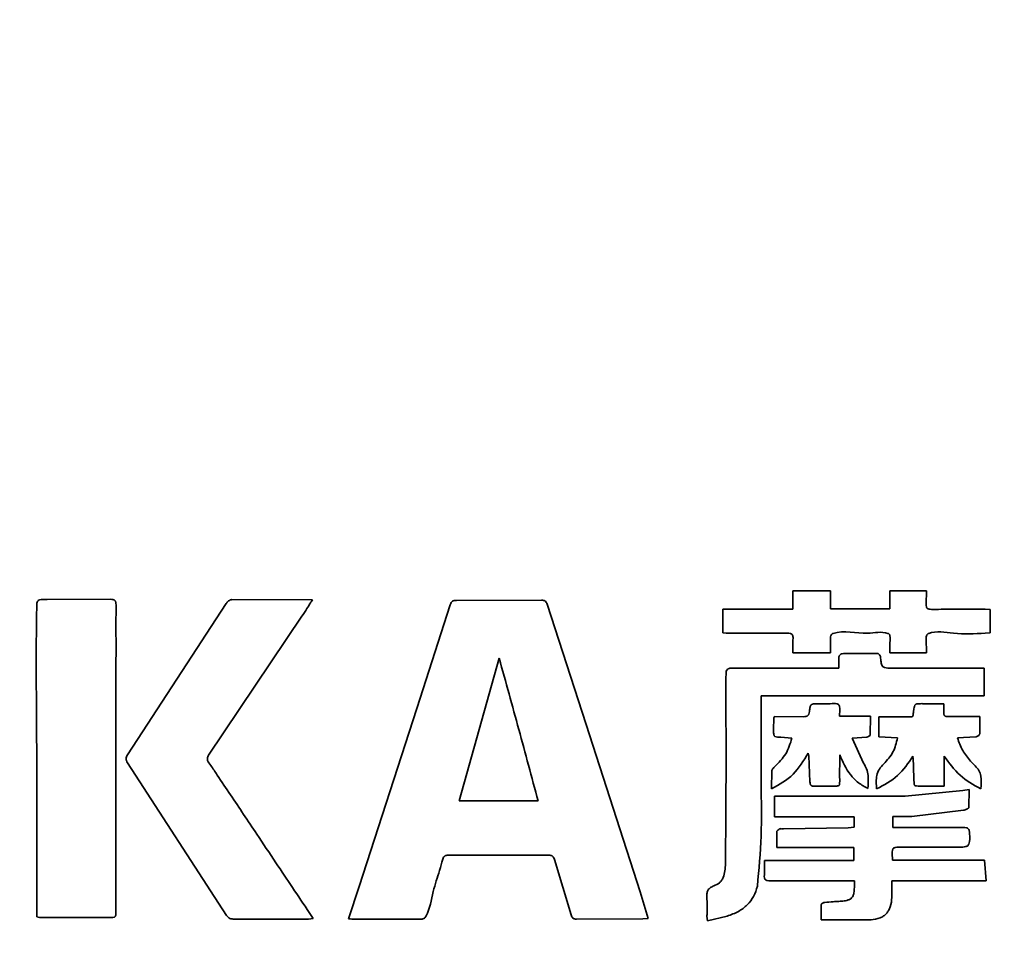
# Model space of a CAD drawing. Header units: millimetres. Extents: x 609 to 1177, y -109 to 470.
# Tile 51 of 60: x 872.22 to 878.13, y 305.2 to 310.7. Entities that reach past the tile are written whole.
import ezdxf

# ---------------------------------------------------------------- set-up
doc = ezdxf.new("R2010")
doc.units = ezdxf.units.MM

msp = doc.modelspace()

# ---------------------------------------------------------------- linework, layer by layer
at = {"linetype": 'Continuous', "lineweight": 35}
for p, q in [((876.86232, 307.27304), (876.86231, 307.16202)), ((877.08774, 307.27302), (876.86232, 307.27304)), ((877.08773, 307.16427), (877.08774, 307.27302)), ((877.44515, 307.27248), (877.44514, 307.16424)), ((877.66387, 307.27246), (877.44515, 307.27248)), ((877.66335, 307.19148), (877.66387, 307.27246)), ((872.76551, 307.22126), (872.38618, 307.22062)), ((873.46004, 307.19672), (872.8685, 306.28862)), ((873.97864, 307.21757), (873.49452, 307.21929)), ((874.806, 307.18885), (874.60424, 306.56541)), ((875.35339, 307.2161), (874.84251, 307.21497)), ((875.62091, 306.46909), (875.38736, 307.19117)), ((873.35503, 306.28488), (873.91426, 307.11915)), ((876.44113, 307.16206), (876.44111, 307.01912)), ((876.86231, 307.16202), (876.44113, 307.16206)), ((877.44514, 307.16424), (877.08773, 307.16427)), ((878.04748, 307.15956), (878.01585, 307.16118)), ((878.04747, 307.01981), (878.04748, 307.15956)), ((876.44111, 307.01912), (876.46235, 307.01809)), ((878.01594, 307.01796), (878.04747, 307.01981)), ((877.08891, 306.90016), (877.08856, 306.9871)), ((877.66366, 306.9003), (877.66319, 306.98418)), ((876.86242, 306.90018), (877.08891, 306.90016)), ((877.37048, 306.89627), (877.1656, 306.89562)), ((877.4453, 306.90032), (877.66366, 306.9003)), ((874.85996, 306.01103), (875.09909, 306.86741)), ((877.09036, 306.8083), (876.49997, 306.8087)), ((877.13839, 306.80829), (877.09036, 306.8083)), ((877.97335, 306.80841), (877.46246, 306.80828)), ((878.01096, 306.80841), (877.97335, 306.80841)), ((878.01095, 306.64217), (878.01096, 306.80841)), ((876.67234, 306.42703), (876.67238, 306.6423)), ((876.67238, 306.6423), (878.01095, 306.64217)), ((877.76859, 306.59476), (877.66163, 306.59463)), ((877.76834, 306.54195), (877.76859, 306.59476)), ((874.60424, 306.56541), (874.25831, 305.49817)), ((877.14319, 306.51939), (877.14341, 306.5596)), ((877.32745, 306.51937), (877.14319, 306.51939)), ((877.32655, 306.40729), (877.32745, 306.51937)), ((875.94598, 305.46562), (875.62091, 306.46909)), ((876.74722, 306.50762), (876.74621, 306.4404)), ((876.92587, 306.51671), (876.75161, 306.51742)), ((877.37893, 306.51633), (877.37891, 306.39625)), ((877.57905, 306.51631), (877.37893, 306.51633)), ((877.94886, 306.51686), (877.7929, 306.51724)), ((877.98485, 306.51685), (877.94886, 306.51686)), ((877.98373, 306.41378), (877.98485, 306.51685)), ((876.79098, 306.39362), (876.85692, 306.38752)), ((877.2187, 306.38828), (877.30718, 306.39476)), ((877.2869, 306.23754), (877.2187, 306.38828)), ((877.37891, 306.39625), (877.48992, 306.3891)), ((877.85056, 306.3889), (877.96071, 306.39488)), ((876.95395, 306.29791), (876.95898, 306.28092)), ((877.14322, 306.2199), (877.14324, 306.28673)), ((872.86804, 306.24009), (873.46319, 305.32336)), ((876.95898, 306.28092), (876.9651, 306.12582)), ((877.77065, 306.09948), (877.77067, 306.27953)), ((877.95664, 306.22073), (877.92905, 306.2493)), ((876.73558, 306.19094), (876.73472, 306.08346)), ((877.88287, 306.07448), (877.53718, 306.04015)), ((877.91983, 306.07969), (877.88287, 306.07448)), ((877.91833, 305.97257), (877.91983, 306.07969)), ((875.33272, 306.01099), (874.85996, 306.01103)), ((876.75238, 306.03976), (876.75237, 305.91604)), ((876.46049, 305.9435), (876.45753, 305.63459)), ((877.57569, 305.91703), (877.8871, 305.95489)), ((876.75237, 305.91604), (877.2295, 305.916)), ((877.2295, 305.916), (877.2295, 305.85275)), ((877.46204, 305.85142), (877.46205, 305.9171)), ((876.76584, 305.82642), (876.76506, 305.73121)), ((877.19483, 305.85035), (876.80646, 305.84391)), ((877.2295, 305.85275), (877.19483, 305.85035)), ((877.88564, 305.85211), (877.46204, 305.85142)), ((876.76506, 305.73121), (877.22879, 305.73117)), ((877.22879, 305.73117), (877.22878, 305.65317)), ((877.45946, 305.65515), (877.45922, 305.69687)), ((874.79442, 305.68503), (875.39711, 305.68498)), ((875.43061, 305.65977), (875.53076, 305.32702)), ((876.69186, 305.65322), (876.69128, 305.5665)), ((877.22878, 305.65317), (876.69186, 305.65322)), ((878.01329, 305.6551), (877.45946, 305.65515)), ((878.0221, 305.53193), (878.01329, 305.6551)), ((876.72736, 305.531), (877.23131, 305.53149)), ((877.23131, 305.53149), (877.23129, 305.49096)), ((877.4568, 305.43082), (877.45709, 305.53198)), ((877.45709, 305.53198), (878.0221, 305.53193)), ((874.25831, 305.49817), (874.19561, 305.30311)), ((875.99412, 305.30528), (875.94598, 305.46562)), ((872.32308, 305.38349), (872.32307, 305.31443)), ((873.9829, 305.30445), (873.95883, 305.34117)), ((877.03228, 305.38762), (877.03127, 305.29706)), ((872.32307, 305.31443), (872.33952, 305.31197)), ((872.33952, 305.31197), (872.77391, 305.31105)), ((873.50897, 305.30184), (873.9554, 305.30198)), ((873.9554, 305.30198), (873.9829, 305.30445)), ((874.22215, 305.30147), (874.6229, 305.30116)), ((875.5644, 305.30133), (875.96211, 305.30251)), ((875.96211, 305.30251), (875.99412, 305.30528)), ((876.34678, 305.31964), (876.3494, 305.29063)), ((876.3494, 305.29063), (876.46803, 305.31924)), ((877.03127, 305.29706), (877.33145, 305.29822))]:
    msp.add_line(p, q, dxfattribs=at)
for points, knots in [([(892.68919, 307.77302), (892.68919, 307.77302), (892.68918, 307.77302), (892.66416, 307.79847), (892.58046, 307.8836), (892.49255, 307.973), (892.37924, 308.08821), (892.24138, 308.2284), (892.08165, 308.39081), (891.90237, 308.57309), (891.63974, 308.84009), (891.34724, 309.13749), (891.03363, 309.4563), (890.78944, 309.70452), (890.53765, 309.96044), (890.27906, 310.22323), (890.01454, 310.492), (889.74485, 310.76595), (889.47073, 311.04431), (889.09977, 311.42084), (888.72132, 311.8047), (888.33704, 312.19403), (888.04619, 312.4884), (887.75274, 312.78507), (887.45688, 313.08374), (887.15877, 313.38418), (886.85852, 313.68614), (886.55634, 313.98929), (886.15079, 314.39486), (885.74129, 314.80211), (885.32777, 315.20999), (885.01555, 315.51591), (884.70114, 315.82151), (884.38439, 316.12639), (884.06515, 316.43009), (883.74298, 316.73227), (883.41762, 317.03236), (882.97902, 317.42888), (882.53256, 317.81849), (882.07612, 318.19796), (881.72823, 318.47656), (881.37428, 318.74811), (881.01378, 319.0115), (880.64624, 319.26566), (880.27137, 319.50938), (879.88895, 319.74153), (879.36884, 320.03432), (878.83339, 320.30018), (878.28475, 320.53696), (877.86729, 320.70008), (877.44441, 320.84902), (877.01684, 320.98434), (876.58532, 321.1068), (876.1505, 321.21735), (875.71296, 321.31706), (875.12662, 321.437), (874.53659, 321.53969), (873.94427, 321.62916), (873.49917, 321.69051), (873.05336, 321.74693), (872.60696, 321.79911), (872.16009, 321.84765), (871.71285, 321.89307), (871.26531, 321.93582), (870.66828, 321.98976), (869.92147, 322.05228), (869.02473, 322.12149), (868.12752, 322.18636), (867.22994, 322.24796), (866.33207, 322.30708), (865.43422, 322.36433), (864.53643, 322.42011), (863.63872, 322.47478), (862.44191, 322.54653), (861.24549, 322.61697), (860.04991, 322.68665), (859.15374, 322.7386), (858.25816, 322.7903), (857.36328, 322.84182), (856.46935, 322.89319), (855.57662, 322.94441), (854.68542, 322.99548), (853.4993, 323.06337), (852.31828, 323.13096), (851.1474, 323.198), (850.27698, 323.24783), (849.41685, 323.29708), (848.57325, 323.34543), (847.75301, 323.39246), (846.96909, 323.43749), (846.23819, 323.47951), (845.58792, 323.51694), (845.08342, 323.54594), (844.83063, 323.56046), (844.72328, 323.56662)], [0, 0, 0, 0, 0.0000002, 0.0153869, 0.023063, 0.0307401, 0.0384182, 0.0460954, 0.053771, 0.061445, 0.0691177, 0.0844751, 0.0921417, 0.0998066, 0.1074704, 0.1151333, 0.1227954, 0.1304566, 0.138117, 0.1457773, 0.1610997, 0.1687584, 0.1764172, 0.1840758, 0.1917343, 0.1993926, 0.2070506, 0.2147085, 0.2223665, 0.2376842, 0.2453426, 0.253001, 0.2606596, 0.2683183, 0.2759775, 0.2836375, 0.2912979, 0.2989588, 0.314284, 0.3219477, 0.3296125, 0.3372782, 0.3449454, 0.3526138, 0.3602832, 0.3679535, 0.375625, 0.3909767, 0.3986489, 0.4063208, 0.4139923, 0.4216626, 0.4293316, 0.4369992, 0.4446655, 0.4523306, 0.4676589, 0.4753203, 0.4829801, 0.4906391, 0.4982972, 0.5059545, 0.513611, 0.5212669, 0.5289223, 0.5442318, 0.5595404, 0.5748482, 0.5901572, 0.6054674, 0.6207757, 0.6360818, 0.6513882, 0.6666949, 0.6973097, 0.7126168, 0.7279241, 0.7432314, 0.7585393, 0.7738479, 0.7891572, 0.8044671, 0.819778, 0.8504135, 0.8657336, 0.8810572, 0.8963869, 0.9117252, 0.9270737, 0.942438, 0.9578206, 0.9732236, 0.9886299, 1, 1, 1, 1]), ([(844.74486, 323.57326), (844.85185, 323.56714), (845.10377, 323.55275), (845.60652, 323.52401), (846.25461, 323.48698), (846.98325, 323.44534), (847.76512, 323.40065), (848.58357, 323.35388), (849.42568, 323.30574), (850.28457, 323.25665), (851.15397, 323.20695), (852.32383, 323.14005), (853.504, 323.07254), (854.68943, 323.00467), (855.58023, 322.95363), (856.4726, 322.90244), (857.36621, 322.8511), (858.26081, 322.79959), (859.15613, 322.74789), (860.05206, 322.69595), (861.24734, 322.62629), (862.44346, 322.55586), (863.64001, 322.48412), (864.53755, 322.42946), (865.43516, 322.37368), (866.33278, 322.31646), (867.23039, 322.25734), (868.12775, 322.19575), (869.0248, 322.13089), (869.92144, 322.06169), (870.66817, 321.99918), (871.26514, 321.94524), (871.71264, 321.90249), (872.15984, 321.85707), (872.60667, 321.80854), (873.05304, 321.75636), (873.49882, 321.69995), (873.94391, 321.63859), (874.53623, 321.54913), (875.12629, 321.44644), (875.7127, 321.32651), (876.15035, 321.2268), (876.5853, 321.11623), (877.01698, 320.99375), (877.44473, 320.8584), (877.86782, 320.70942), (878.28551, 320.54625), (878.83447, 320.30939), (879.37023, 320.0434), (879.89062, 319.75045), (880.27322, 319.51818), (880.64823, 319.27433), (881.01587, 319.02006), (881.37643, 318.75655), (881.73041, 318.4849), (882.07829, 318.20621), (882.53465, 317.82665), (882.981, 317.437), (883.41945, 317.04045), (883.74466, 316.74036), (884.06665, 316.43819), (884.38571, 316.13452), (884.70226, 315.82968), (885.01646, 315.52414), (885.32846, 315.21827), (885.74165, 314.81049), (886.15082, 314.40334), (886.55604, 313.99787), (886.85798, 313.69481), (887.15796, 313.39294), (887.45581, 313.09259), (887.75139, 312.79401), (888.04456, 312.49744), (888.33513, 312.20315), (888.71903, 311.81397), (889.09709, 311.43025), (889.46766, 311.05383), (889.74147, 310.77557), (890.01085, 310.50172), (890.27505, 310.23305), (890.53332, 309.97036), (890.78478, 309.71454), (891.02863, 309.46642), (891.34176, 309.14777), (891.63381, 308.85053), (891.89603, 308.58362), (892.075, 308.40144), (892.23447, 308.23911), (892.37207, 308.09904), (892.48532, 307.98375), (892.57259, 307.89491), (892.65861, 307.80734), (892.67236, 307.79334), (892.68154, 307.784)], [0, 0, 0, 0, 0.0113386, 0.0266967, 0.0420516, 0.0573945, 0.0727281, 0.0880547, 0.1033775, 0.1186973, 0.1340155, 0.1493329, 0.1799719, 0.1952877, 0.2106034, 0.225919, 0.2412346, 0.2565501, 0.2718657, 0.2871812, 0.3024969, 0.3331292, 0.3484451, 0.3637611, 0.3790774, 0.3943941, 0.4097113, 0.4250289, 0.4403471, 0.4556664, 0.470987, 0.4786478, 0.4863093, 0.4939714, 0.5016342, 0.5092979, 0.5169627, 0.5246286, 0.5322959, 0.5476373, 0.5553096, 0.5629838, 0.5706598, 0.5783378, 0.5860173, 0.5936984, 0.6013804, 0.609063, 0.6244351, 0.6321166, 0.6397967, 0.6474752, 0.655152, 0.6628268, 0.6704998, 0.678171, 0.6858405, 0.701176, 0.708841, 0.716505, 0.7241679, 0.73183, 0.7394913, 0.747152, 0.7548123, 0.7624721, 0.777792, 0.785451, 0.7931097, 0.8007684, 0.8084269, 0.8160853, 0.8237437, 0.8314021, 0.8390604, 0.8543803, 0.8620387, 0.8696971, 0.8773557, 0.8850144, 0.8926732, 0.9003323, 0.9079917, 0.9156515, 0.9309919, 0.9386539, 0.9463164, 0.9539797, 0.9616438, 0.9693083, 0.9769725, 0.9846364, 1, 1, 1, 1]), ([(893.33071, 306.40612), (893.31818, 306.41771), (893.29277, 306.44124), (893.08065, 306.64165), (892.7371, 306.95979), (892.31776, 307.352), (891.87973, 307.76556), (891.31594, 308.30267), (890.55771, 309.03499), (889.5998, 309.97111), (888.61789, 310.93862), (887.59895, 311.94566), (886.45182, 313.07894), (885.18347, 314.32978), (883.77506, 315.68428), (882.31883, 317.02437), (880.9896, 318.10221), (879.8078, 318.8982), (878.80388, 319.46068), (877.73716, 319.92595), (876.43691, 320.35261), (874.90983, 320.69555), (873.16901, 320.95094), (871.11158, 321.16296), (868.74383, 321.35552), (866.95841, 321.47202), (866.06601, 321.5313), (866.066, 321.5313)], [0, 0, 0, 0, 0.0301309, 0.0611326, 0.091131, 0.1219845, 0.1434224, 0.1648688, 0.2088659, 0.2497435, 0.2906424, 0.3324879, 0.3743404, 0.4277193, 0.4811071, 0.5351712, 0.5891931, 0.6199174, 0.6506298, 0.6823164, 0.7140125, 0.7612489, 0.8085973, 0.8559416, 0.9279729, 0.9999997, 1, 1, 1, 1]), ([(866.06774, 321.55517), (866.77775, 321.51231), (868.19979, 321.42648), (870.33248, 321.30072), (872.45786, 321.11163), (874.56198, 320.80487), (876.44701, 320.38836), (878.08803, 319.81625), (879.47343, 319.12984), (880.89304, 318.20869), (882.32469, 317.05817), (883.79004, 315.73321), (885.1899, 314.36086), (886.56916, 312.98284), (887.94005, 311.62995), (889.27495, 310.3084), (890.34395, 309.25974), (891.15796, 308.47085), (891.74175, 307.91039), (892.2765, 307.40287), (892.73094, 306.97748), (893.07724, 306.65472), (893.28141, 306.46257), (893.32716, 306.41911), (893.32709, 306.41918), (893.32709, 306.41918)], [0, 0, 0, 0, 0.057283, 0.114729, 0.1720853, 0.2292219, 0.2862448, 0.327827, 0.3695692, 0.4111872, 0.464826, 0.5185938, 0.5724025, 0.6260971, 0.6812412, 0.7364529, 0.7914537, 0.8203903, 0.8493711, 0.8782341, 0.9086163, 0.9389743, 0.9694814, 0.9999997, 1, 1, 1, 1]), ([(845.07313, 319.96419), (845.56912, 319.9062), (846.56107, 319.79023), (848.22036, 319.61243), (850.23471, 319.40173), (852.5945, 319.15365), (855.27179, 318.86685), (857.96275, 318.57752), (860.65961, 318.2843), (863.35835, 317.97863), (865.75536, 317.67287), (867.84997, 317.37288), (869.64028, 317.07902), (871.27519, 316.76587), (872.73124, 316.34971), (873.98853, 315.81769), (875.14615, 315.09308), (876.24925, 314.18691), (877.31331, 313.14142), (878.35099, 311.98326), (879.35484, 310.79726), (880.32399, 309.58439), (881.25137, 308.34009), (882.12984, 307.06505), (882.80615, 305.9977), (883.18091, 305.10184), (883.30353, 304.54015), (883.26727, 304.08528), (883.13723, 303.7682), (882.90549, 303.522), (882.52176, 303.30097), (881.98255, 303.16646), (880.59221, 303.0525), (878.43803, 303.07834), (875.51112, 303.01199), (872.56622, 302.97215), (869.61736, 302.9251), (866.66809, 302.88005), (863.49393, 302.83111), (860.09617, 302.77932), (856.47704, 302.72503), (853.46999, 302.6814), (851.07638, 302.64713), (849.29071, 302.62198), (847.52107, 302.59809), (845.7872, 302.57713), (844.11551, 302.56088), (843.09107, 302.55504), (842.57881, 302.55212)], [0, 0, 0, 0, 0.0208236, 0.0416462, 0.0624776, 0.0937281, 0.1249852, 0.1562427, 0.1875027, 0.2187608, 0.2500191, 0.2708596, 0.2916986, 0.3125349, 0.3281566, 0.3437783, 0.3593901, 0.3750189, 0.3928713, 0.4107324, 0.4285938, 0.446455, 0.4643182, 0.4821784, 0.5000263, 0.507832, 0.515622, 0.5195182, 0.5234101, 0.5272949, 0.5311997, 0.5389906, 0.5468014, 0.580657, 0.6145153, 0.6483758, 0.6822373, 0.7161022, 0.7499667, 0.7916433, 0.8333226, 0.8749974, 0.8958378, 0.9166758, 0.9375111, 0.9583458, 0.9791716, 1, 1, 1, 1]), ([(866.06601, 318.54595), (866.85763, 318.44866), (868.44059, 318.25411), (870.54774, 317.91015), (872.37598, 317.48255), (873.91086, 316.96865), (875.36732, 316.25647), (876.69094, 315.31993), (877.90623, 314.24589), (879.33747, 312.78144), (880.98559, 310.94232), (882.50249, 309.07667), (883.66897, 307.55855), (884.36652, 306.48497), (884.77796, 305.60841), (884.96589, 304.98549), (885.0464, 304.45954), (885.00644, 303.88249), (884.76696, 303.33811), (884.39835, 302.95558), (883.99684, 302.69745), (883.45158, 302.45902), (882.7268, 302.27431), (881.4181, 302.14072), (879.66104, 302.08025), (877.45443, 302.07315), (875.23218, 302.11216), (872.59139, 302.13321), (869.5367, 302.12737), (867.22285, 302.12591), (866.066, 302.12518)], [0, 0, 0, 0, 0.052453, 0.1048876, 0.1403586, 0.1758689, 0.2111713, 0.2466055, 0.2822011, 0.317781, 0.3813661, 0.444954, 0.4767877, 0.5085577, 0.5298361, 0.5405924, 0.5513186, 0.5646742, 0.5781105, 0.5902805, 0.6006315, 0.6110083, 0.6314174, 0.651889, 0.70077, 0.749752, 0.7988228, 0.8478252, 0.9239181, 1, 1, 1, 1]), ([(872.38618, 307.22062), (872.38002, 307.22061), (872.37065, 307.2206), (872.35546, 307.22034), (872.34431, 307.219), (872.33528, 307.21595), (872.33068, 307.21309), (872.32465, 307.20356), (872.32342, 307.19045), (872.31759, 306.89863), (872.32572, 306.29607), (872.32399, 305.69876), (872.32308, 305.38349)], [0, 0, 0, 0, 0.009788, 0.0148819, 0.0241473, 0.0274523, 0.030013, 0.0325583, 0.0450428, 0.0501052, 0.4986305, 1, 1, 1, 1]), ([(872.79882, 305.3448), (872.79884, 305.66183), (872.79886, 306.13736), (872.79864, 306.69213), (872.7994, 306.9693), (872.79874, 307.1081), (872.79985, 307.17287), (872.79887, 307.20067), (872.79579, 307.20979), (872.79259, 307.21459), (872.78784, 307.21784), (872.77884, 307.22097), (872.77111, 307.22114), (872.76551, 307.22126)], [0, 0, 0, 0, 0.5006909, 0.7510359, 0.8762067, 0.9387915, 0.9700167, 0.9789647, 0.9823137, 0.9850992, 0.9879044, 0.9912239, 1, 1, 1, 1]), ([(873.49452, 307.21929), (873.49136, 307.21881), (873.48429, 307.21774), (873.47191, 307.21027), (873.46468, 307.20202), (873.46004, 307.19672)], [0, 0, 0, 0, 0.224696, 0.50277, 1, 1, 1, 1]), ([(873.91426, 307.11915), (873.92474, 307.135), (873.94234, 307.16162), (873.96363, 307.19453), (873.97466, 307.21146), (873.97864, 307.21757)], [0, 0, 0, 0, 0.4845018, 0.8142451, 1, 1, 1, 1]), ([(874.84251, 307.21497), (874.8379, 307.2148), (874.8297, 307.2145), (874.81836, 307.21012), (874.81043, 307.20088), (874.80759, 307.19316), (874.806, 307.18885)], [0, 0, 0, 0, 0.2806208, 0.4996796, 0.7204452, 1, 1, 1, 1]), ([(875.38736, 307.19117), (875.38587, 307.19524), (875.38322, 307.20249), (875.37596, 307.21133), (875.36539, 307.21567), (875.3577, 307.21594), (875.35339, 307.2161)], [0, 0, 0, 0, 0.280642, 0.499771, 0.7200404, 1, 1, 1, 1]), ([(877.69464, 307.16093), (877.68934, 307.16105), (877.68206, 307.1612), (877.67353, 307.16387), (877.66893, 307.1667), (877.6657, 307.17103), (877.6628, 307.17935), (877.66312, 307.18639), (877.66335, 307.19148)], [0, 0, 0, 0, 0.3015994, 0.414275, 0.5071977, 0.6044405, 0.7144166, 1, 1, 1, 1]), ([(878.01585, 307.16118), (877.94684, 307.16129), (877.83982, 307.16146), (877.7327, 307.16107), (877.69464, 307.16093)], [0, 0, 0, 0, 0.644721, 1, 1, 1, 1]), ([(876.46235, 307.01809), (876.54131, 307.018), (876.66372, 307.01787), (876.78604, 307.01813), (876.82946, 307.01822)], [0, 0, 0, 0, 0.6450092, 1, 1, 1, 1]), ([(876.82946, 307.01822), (876.83545, 307.01813), (876.84446, 307.018), (876.85415, 307.01364), (876.85829, 307.00957), (876.86111, 307.00504), (876.86449, 306.99249), (876.861, 306.96893), (876.86197, 306.93985), (876.86221, 306.91712), (876.86239, 306.90513), (876.86241, 306.90145), (876.86242, 306.90018)], [0, 0, 0, 0, 0.1267791, 0.1905013, 0.21969137, 0.24897333, 0.30263741, 0.49069185, 0.74556158, 0.92172387, 0.97309753, 1, 1, 1, 1]), ([(877.08856, 306.9871), (877.08853, 306.99283), (877.08848, 307.00078), (877.09287, 307.00975), (877.09768, 307.01429), (877.16724, 307.03944), (877.28176, 307.00129), (877.39522, 307.0301), (877.43625, 307.01557), (877.43937, 307.01347), (877.44185, 307.01077), (877.44409, 307.00669), (877.44746, 306.99046), (877.44359, 306.9545), (877.44465, 306.92093), (877.4453, 306.90032)], [0, 0, 0, 0, 0.03438616, 0.04779544, 0.06019084, 0.0741511, 0.49946208, 0.75044972, 0.75853455, 0.76602, 0.77329574, 0.78078423, 0.79415932, 0.8736054, 1, 1, 1, 1]), ([(877.66319, 306.98418), (877.663, 306.98835), (877.66267, 306.99574), (877.66463, 307.00485), (877.66829, 307.01058), (877.67254, 307.01414), (877.72193, 307.03474), (877.84195, 307.0083), (877.95342, 307.01449), (878.01594, 307.01796)], [0, 0, 0, 0, 0.0329147, 0.058238, 0.0720593, 0.086172, 0.1016712, 0.4961077, 1, 1, 1, 1]), ([(877.1656, 306.89562), (877.16119, 306.89528), (877.15487, 306.89478), (877.14769, 306.89087), (877.14365, 306.88704), (877.14072, 306.88218), (877.13818, 306.87427), (877.1383, 306.8677), (877.13836, 306.86287), (877.13836, 306.86155), (877.13838, 306.85677), (877.13839, 306.83883), (877.13839, 306.82181), (877.13839, 306.80829)], [0, 0, 0, 0, 0.1266696, 0.1812411, 0.2338825, 0.2867196, 0.3438003, 0.4716913, 0.4730287, 0.4829138, 0.509798, 0.6105515, 1, 1, 1, 1]), ([(877.38817, 306.87546), (877.38764, 306.87742), (877.38642, 306.88203), (877.38191, 306.88827), (877.37754, 306.8933), (877.37335, 306.89587), (877.37138, 306.89614), (877.37048, 306.89627)], [0, 0, 0, 0, 0.2103072, 0.4951981, 0.7926959, 0.9043828, 1, 1, 1, 1]), ([(877.46246, 306.80828), (877.45586, 306.80829), (877.44577, 306.8083), (877.4295, 306.8086), (877.41752, 306.81007), (877.40775, 306.81332), (877.40263, 306.81635), (877.39532, 306.8262), (877.39108, 306.84691), (877.3892, 306.86538), (877.38817, 306.87546)], [0, 0, 0, 0, 0.162709, 0.2482999, 0.4010571, 0.4567122, 0.5006301, 0.5440093, 0.7511655, 1, 1, 1, 1]), ([(875.09909, 306.86741), (875.13884, 306.7249), (875.21833, 306.43988), (875.29459, 306.15395), (875.33272, 306.01099)], [0, 0, 0, 0, 0.5000029, 1, 1, 1, 1]), ([(876.49997, 306.8087), (876.4948, 306.80859), (876.48587, 306.8084), (876.47507, 306.80576), (876.46869, 306.80116), (876.46346, 306.79381), (876.46115, 306.78431), (876.4586, 306.64937), (876.46216, 306.42125), (876.46081, 306.14436), (876.46057, 305.99514), (876.46049, 305.9435)], [0, 0, 0, 0, 0.0175077, 0.0302262, 0.0368069, 0.0436908, 0.0602921, 0.0686462, 0.4983228, 0.8263606, 1, 1, 1, 1]), ([(877.01459, 306.59468), (877.00992, 306.59464), (877.00282, 306.59458), (876.99144, 306.59432), (876.98315, 306.59326), (876.97637, 306.59103), (876.97276, 306.58891), (876.96745, 306.58229), (876.96496, 306.57251), (876.96306, 306.55983), (876.96224, 306.55283), (876.96172, 306.5484)], [0, 0, 0, 0, 0.1650851, 0.2504409, 0.4022103, 0.4578882, 0.5020029, 0.547974, 0.7531463, 0.8435723, 1, 1, 1, 1]), ([(877.10937, 306.59519), (877.09358, 306.59475), (877.0663, 306.59399), (877.03594, 306.59454), (877.02054, 306.59465), (877.01639, 306.59467), (877.01514, 306.59468), (877.01474, 306.59468), (877.01459, 306.59468)], [0, 0, 0, 0, 0.4999998, 0.86393, 0.9604469, 0.9873438, 0.995452, 1, 1, 1, 1]), ([(877.14341, 306.5596), (877.14379, 306.56536), (877.14431, 306.57338), (877.14132, 306.583), (877.13782, 306.58828), (877.13271, 306.59203), (877.12322, 306.59546), (877.11516, 306.5953), (877.10937, 306.59519)], [0, 0, 0, 0, 0.2861083, 0.3982652, 0.4980611, 0.597986, 0.7108798, 1, 1, 1, 1]), ([(877.66163, 306.59463), (877.66149, 306.59463), (877.66025, 306.59462), (877.64911, 306.59478), (877.63158, 306.59508), (877.61294, 306.59423), (877.60334, 306.59278), (877.59977, 306.59116), (877.59716, 306.58886), (877.59128, 306.57795), (877.589, 306.56521), (877.58718, 306.55228), (877.5859, 306.54174), (877.58481, 306.53244), (877.58398, 306.52531)], [0, 0, 0, 0, 0.0031822, 0.0285321, 0.2563033, 0.4062607, 0.4586392, 0.4780312, 0.4956451, 0.5376414, 0.7577611, 0.786193, 0.836041, 1, 1, 1, 1]), ([(876.96172, 306.5484), (876.96091, 306.54309), (876.95978, 306.53571), (876.95583, 306.52734), (876.95224, 306.52283), (876.9474, 306.5197), (876.93863, 306.51675), (876.9312, 306.51673), (876.92587, 306.51671)], [0, 0, 0, 0, 0.2889036, 0.4018992, 0.4992132, 0.5986737, 0.7121806, 1, 1, 1, 1]), ([(877.58398, 306.52531), (877.58393, 306.52513), (877.58347, 306.52357), (877.58157, 306.52066), (877.57995, 306.51787), (877.57905, 306.51631)], [0, 0, 0, 0, 0.0549433, 0.4722772, 1, 1, 1, 1]), ([(877.7929, 306.51724), (877.78876, 306.51735), (877.78302, 306.51749), (877.77631, 306.51997), (877.77272, 306.52253), (877.77024, 306.52612), (877.76801, 306.5326), (877.7682, 306.53804), (877.76834, 306.54195)], [0, 0, 0, 0, 0.29818873, 0.41345269, 0.51316527, 0.61192877, 0.72207249, 1, 1, 1, 1]), ([(876.75161, 306.51742), (876.75077, 306.51572), (876.74946, 306.51302), (876.74777, 306.50983), (876.74736, 306.50819), (876.74722, 306.50762)], [0, 0, 0, 0, 0.5300758, 0.8373409, 1, 1, 1, 1]), ([(876.64951, 305.49919), (876.65855, 305.59954), (876.67708, 305.80503), (876.67095, 306.11493), (876.67188, 306.32373), (876.67234, 306.42703)], [0, 0, 0, 0, 0.3253467, 0.6662336, 1, 1, 1, 1]), ([(876.74621, 306.4404), (876.74623, 306.436), (876.74626, 306.42929), (876.74648, 306.41842), (876.74746, 306.41041), (876.74964, 306.4039), (876.75166, 306.40055), (876.75835, 306.396), (876.7662, 306.39501), (876.77397, 306.39439), (876.78066, 306.39405), (876.78652, 306.3938), (876.79098, 306.39362)], [0, 0, 0, 0, 0.1625273, 0.2480145, 0.4021269, 0.4575901, 0.5008893, 0.54335, 0.7511099, 0.7820229, 0.8338028, 1, 1, 1, 1]), ([(877.30718, 306.39476), (877.31089, 306.39593), (877.317, 306.39785), (877.32333, 306.40176), (877.32577, 306.40472), (877.32642, 306.40622), (877.32651, 306.40694), (877.32655, 306.40729)], [0, 0, 0, 0, 0.48452276, 0.80017865, 0.91015008, 0.95671893, 1, 1, 1, 1]), ([(877.96071, 306.39488), (877.96288, 306.39543), (877.9679, 306.39668), (877.97476, 306.40142), (877.98024, 306.40608), (877.98314, 306.4106), (877.98355, 306.41277), (877.98373, 306.41378)], [0, 0, 0, 0, 0.2137526, 0.4957287, 0.7906526, 0.9031071, 1, 1, 1, 1]), ([(876.85692, 306.38752), (876.84659, 306.35487), (876.82594, 306.28958), (876.77777, 306.24126), (876.75368, 306.2171)], [0, 0, 0, 0, 0.5, 1, 1, 1, 1]), ([(877.48992, 306.3891), (877.48327, 306.35977), (877.4698, 306.30038), (877.42851, 306.25602), (877.40761, 306.23356)], [0, 0, 0, 0, 0.4937892, 1, 1, 1, 1]), ([(877.92905, 306.2493), (877.91207, 306.27035), (877.87811, 306.31245), (877.85974, 306.36342), (877.85056, 306.3889)], [0, 0, 0, 0, 0.5, 1, 1, 1, 1]), ([(872.8685, 306.28862), (872.86601, 306.28446), (872.86154, 306.27698), (872.85853, 306.26444), (872.8611, 306.25178), (872.86557, 306.24425), (872.86804, 306.24009)], [0, 0, 0, 0, 0.2785003, 0.4996003, 0.7233138, 1, 1, 1, 1]), ([(873.95883, 305.34117), (873.89219, 305.44089), (873.78722, 305.59796), (873.62946, 305.83344), (873.51321, 306.00885), (873.41939, 306.14548), (873.37586, 306.21509), (873.35146, 306.24535), (873.34722, 306.26173), (873.34758, 306.26938), (873.35027, 306.27724), (873.35335, 306.28219), (873.35503, 306.28488)], [0, 0, 0, 0, 0.3183413, 0.5014042, 0.7521058, 0.8774551, 0.9401292, 0.9714913, 0.9781719, 0.984533, 0.9915677, 1, 1, 1, 1]), ([(876.73472, 306.08346), (876.78068, 306.10946), (876.87262, 306.16145), (876.92684, 306.25242), (876.95395, 306.29791)], [0, 0, 0, 0, 0.5, 1, 1, 1, 1]), ([(877.14324, 306.28673), (877.16207, 306.24561), (877.19042, 306.18374), (877.25372, 306.11774), (877.29323, 306.09582), (877.31295, 306.08487)], [0, 0, 0, 0, 0.4982168, 0.749564, 1, 1, 1, 1]), ([(877.31295, 306.08487), (877.31456, 306.11107), (877.31699, 306.15076), (877.30697, 306.20335), (877.29349, 306.22631), (877.2869, 306.23754)], [0, 0, 0, 0, 0.4978839, 0.7542908, 1, 1, 1, 1]), ([(877.40761, 306.23356), (877.39815, 306.22344), (877.37957, 306.20355), (877.35944, 306.15185), (877.36278, 306.11105), (877.36501, 306.08378)], [0, 0, 0, 0, 0.25603301, 0.50287967, 1, 1, 1, 1]), ([(877.36501, 306.08378), (877.40941, 306.10721), (877.49819, 306.15406), (877.55463, 306.23747), (877.58285, 306.27918)], [0, 0, 0, 0, 0.5, 1, 1, 1, 1]), ([(877.58285, 306.27918), (877.58425, 306.25986), (877.58657, 306.22782), (877.58687, 306.1891), (877.58757, 306.16976), (877.58781, 306.16316)], [0, 0, 0, 0, 0.4999968, 0.8294158, 1, 1, 1, 1]), ([(877.77067, 306.27953), (877.80002, 306.23875), (877.85873, 306.15719), (877.946, 306.10837), (877.98964, 306.08396)], [0, 0, 0, 0, 0.5, 1, 1, 1, 1]), ([(876.75368, 306.2171), (876.74989, 306.21334), (876.74391, 306.20742), (876.73733, 306.19859), (876.73611, 306.19324), (876.73558, 306.19094)], [0, 0, 0, 0, 0.4972843, 0.7840682, 1, 1, 1, 1]), ([(876.99154, 306.09912), (877.01387, 306.0993), (877.05134, 306.09959), (877.09349, 306.09921), (877.11611, 306.09958), (877.12655, 306.10006), (877.13331, 306.10102), (877.13776, 306.10251), (877.13957, 306.1035), (877.14095, 306.10536), (877.14465, 306.12166), (877.14193, 306.16023), (877.14273, 306.19746), (877.14322, 306.2199)], [0, 0, 0, 0, 0.2532075, 0.4247596, 0.4780452, 0.509704, 0.5434046, 0.5548569, 0.5630993, 0.5661885, 0.5808227, 0.74731, 1, 1, 1, 1]), ([(877.98964, 306.08396), (877.99255, 306.10947), (877.9968, 306.14682), (877.98145, 306.19507), (877.9649, 306.21218), (877.95664, 306.22073)], [0, 0, 0, 0, 0.5190286, 0.75978, 1, 1, 1, 1]), ([(876.9651, 306.12582), (876.96532, 306.12142), (876.96564, 306.11531), (876.96832, 306.10821), (876.97101, 306.1044), (876.97476, 306.10174), (876.98158, 306.09921), (876.98738, 306.09916), (876.99154, 306.09912)], [0, 0, 0, 0, 0.2964995, 0.4111079, 0.5096702, 0.6079292, 0.7189093, 1, 1, 1, 1]), ([(877.58781, 306.16316), (877.58781, 306.16315), (877.58781, 306.16307), (877.58782, 306.16281), (877.58784, 306.16184), (877.58807, 306.15192), (877.58845, 306.13552), (877.5897, 306.11783), (877.59163, 306.10863), (877.59281, 306.10568), (877.59385, 306.10422), (877.59731, 306.1022), (877.60731, 306.10024), (877.62641, 306.09916), (877.64273, 306.09941), (877.65244, 306.09956)], [0, 0, 0, 0, 0.0002118, 0.0019061, 0.0066363, 0.0245685, 0.2514123, 0.4194293, 0.4695491, 0.4866118, 0.4989499, 0.5138309, 0.585798, 0.7536837, 1, 1, 1, 1]), ([(877.65244, 306.09956), (877.65285, 306.09956), (877.6561, 306.09954), (877.66702, 306.09953), (877.70602, 306.09948), (877.74216, 306.09948), (877.77065, 306.09948)], [0, 0, 0, 0, 0.0102138, 0.0826826, 0.2769071, 1, 1, 1, 1]), ([(877.53718, 306.04015), (877.40651, 306.04028), (877.17927, 306.04049), (876.92679, 306.03998), (876.79853, 306.03982), (876.76519, 306.03977), (876.75622, 306.03976), (876.75354, 306.03976), (876.75269, 306.03976), (876.75238, 306.03976)], [0, 0, 0, 0, 0.4999927, 0.8694638, 0.9645954, 0.9897633, 0.9967481, 0.9988406, 1, 1, 1, 1]), ([(877.8871, 305.95489), (877.89287, 305.95675), (877.90241, 305.95982), (877.91267, 305.96501), (877.9169, 305.96909), (877.91806, 305.97112), (877.91825, 305.9721), (877.91833, 305.97257)], [0, 0, 0, 0, 0.4920897, 0.8140849, 0.91997, 0.9622932, 1, 1, 1, 1]), ([(877.46205, 305.9171), (877.48955, 305.91709), (877.52438, 305.91709), (877.56126, 305.91706), (877.57128, 305.91705), (877.57433, 305.91704), (877.57533, 305.91703), (877.57569, 305.91703)], [0, 0, 0, 0, 0.7258789, 0.9194112, 0.9738236, 0.9904413, 1, 1, 1, 1]), ([(876.78224, 305.84301), (876.77876, 305.84105), (876.77323, 305.83793), (876.76821, 305.83257), (876.76623, 305.82895), (876.76596, 305.82723), (876.76584, 305.82642)], [0, 0, 0, 0, 0.494599, 0.7858916, 0.9000969, 1, 1, 1, 1]), ([(876.80646, 305.84391), (876.80242, 305.84412), (876.79632, 305.84444), (876.78813, 305.84467), (876.78419, 305.84356), (876.78224, 305.84301)], [0, 0, 0, 0, 0.4986865, 0.752418, 1, 1, 1, 1]), ([(877.49482, 305.73306), (877.57808, 305.73323), (877.70184, 305.73349), (877.83613, 305.73209), (877.89102, 305.73386), (877.90619, 305.73866), (877.9118, 305.74161), (877.91576, 305.74624), (877.92539, 305.76923), (877.92414, 305.79285), (877.92301, 305.81421)], [0, 0, 0, 0, 0.5066919, 0.7530781, 0.8228546, 0.8380279, 0.8501003, 0.8609886, 0.8743317, 1, 1, 1, 1]), ([(877.92301, 305.81421), (877.92284, 305.82051), (877.92261, 305.82917), (877.91919, 305.83927), (877.91563, 305.84462), (877.91037, 305.84827), (877.90039, 305.85178), (877.89184, 305.85197), (877.88564, 305.85211)], [0, 0, 0, 0, 0.2957068, 0.406986, 0.5002373, 0.5943962, 0.7057427, 1, 1, 1, 1]), ([(877.45922, 305.69687), (877.45884, 305.70262), (877.45832, 305.71063), (877.46128, 305.72018), (877.46475, 305.72544), (877.46998, 305.72915), (877.47997, 305.73272), (877.48857, 305.73291), (877.49482, 305.73306)], [0, 0, 0, 0, 0.2774134, 0.386168, 0.4828584, 0.5804978, 0.6957239, 1, 1, 1, 1]), ([(874.6229, 305.30116), (874.62747, 305.30127), (874.63568, 305.30147), (874.64679, 305.30477), (874.65518, 305.31138), (874.68419, 305.36164), (874.69784, 305.46186), (874.7357, 305.57349), (874.7541, 305.63841), (874.76039, 305.66062)], [0, 0, 0, 0, 0.0342903, 0.061522, 0.0856022, 0.1125609, 0.4935271, 0.8267391, 1, 1, 1, 1]), ([(874.76039, 305.66062), (874.76176, 305.66477), (874.76371, 305.67063), (874.76826, 305.67696), (874.77329, 305.68148), (874.78234, 305.68465), (874.79003, 305.68489), (874.79442, 305.68503)], [0, 0, 0, 0, 0.2810389, 0.3969954, 0.5016853, 0.7152517, 1, 1, 1, 1]), ([(875.39711, 305.68498), (875.40147, 305.68482), (875.40762, 305.6846), (875.41499, 305.68218), (875.41932, 305.67972), (875.42287, 305.67622), (875.42723, 305.6698), (875.42921, 305.66393), (875.43061, 305.65977)], [0, 0, 0, 0, 0.28201816, 0.39740481, 0.50016885, 0.60210094, 0.71725074, 1, 1, 1, 1]), ([(876.45753, 305.63459), (876.45624, 305.60558), (876.45464, 305.56992), (876.43458, 305.53387), (876.41754, 305.51424), (876.39983, 305.50614), (876.38788, 305.50067)], [0, 0, 0, 0, 0.5235386, 0.64336525, 0.75937226, 1, 1, 1, 1]), ([(876.69128, 305.5665), (876.69094, 305.56058), (876.69047, 305.5524), (876.69372, 305.54271), (876.69741, 305.53768), (876.70274, 305.5344), (876.71267, 305.53131), (876.72117, 305.53113), (876.72736, 305.531)], [0, 0, 0, 0, 0.2860663, 0.3958226, 0.4925914, 0.5847023, 0.6971259, 1, 1, 1, 1]), ([(876.38788, 305.50067), (876.38065, 305.49777), (876.37035, 305.49364), (876.3594, 305.48473), (876.35137, 305.47498), (876.34572, 305.45809), (876.34611, 305.4438), (876.34633, 305.43582)], [0, 0, 0, 0, 0.27476149, 0.3908241, 0.49733894, 0.71949537, 1, 1, 1, 1]), ([(876.46803, 305.31924), (876.49126, 305.32777), (876.53527, 305.34394), (876.59014, 305.38496), (876.63059, 305.43708), (876.64314, 305.47827), (876.64951, 305.49919)], [0, 0, 0, 0, 0.2761512, 0.5230878, 0.7578308, 1, 1, 1, 1]), ([(877.23129, 305.49096), (877.23099, 305.48005), (877.23053, 305.46312), (877.22456, 305.44192), (877.21595, 305.42812), (877.20258, 305.4189), (877.18181, 305.41181), (877.16499, 305.41026), (877.15415, 305.40926)], [0, 0, 0, 0, 0.2481519, 0.3846375, 0.4990536, 0.613, 0.7505947, 1, 1, 1, 1]), ([(876.34633, 305.43582), (876.34692, 305.41646), (876.34795, 305.38272), (876.34707, 305.34532), (876.34685, 305.32633), (876.34679, 305.32145), (876.34678, 305.32016), (876.34678, 305.31979), (876.34678, 305.31968), (876.34678, 305.31964)], [0, 0, 0, 0, 0.5, 0.8710395, 0.9657797, 0.9904548, 0.9971186, 0.9990321, 1, 1, 1, 1]), ([(877.05363, 305.4021), (877.05176, 305.40168), (877.04742, 305.40071), (877.04107, 305.39729), (877.03571, 305.39389), (877.03315, 305.39054), (877.03244, 305.38884), (877.03233, 305.38802), (877.03228, 305.38762)], [0, 0, 0, 0, 0.2124387, 0.4930437, 0.798498, 0.9082962, 0.9556686, 1, 1, 1, 1]), ([(877.15415, 305.40926), (877.14852, 305.40887), (877.13176, 305.40773), (877.09821, 305.40589), (877.07036, 305.40352), (877.05363, 305.4021)], [0, 0, 0, 0, 0.1681269, 0.5000007, 1, 1, 1, 1]), ([(877.33145, 305.29822), (877.34994, 305.30033), (877.37651, 305.30336), (877.40697, 305.31953), (877.42463, 305.33485), (877.43811, 305.35388), (877.45205, 305.3853), (877.45484, 305.41208), (877.4568, 305.43082)], [0, 0, 0, 0, 0.2703031, 0.3883058, 0.5014485, 0.6107033, 0.727743, 1, 1, 1, 1]), ([(872.77391, 305.31105), (872.77866, 305.31122), (872.78523, 305.31146), (872.79256, 305.31519), (872.79622, 305.31914), (872.79811, 305.3249), (872.7987, 305.32968), (872.79879, 305.33351), (872.79882, 305.33787), (872.79882, 305.34178), (872.79882, 305.3448)], [0, 0, 0, 0, 0.2784376, 0.3850947, 0.4813044, 0.591383, 0.7399834, 0.767193, 0.8195961, 1, 1, 1, 1]), ([(873.46319, 305.32336), (873.46599, 305.31953), (873.47127, 305.31229), (873.48666, 305.30245), (873.49996, 305.30209), (873.50897, 305.30184)], [0, 0, 0, 0, 0.2663484, 0.5029146, 1, 1, 1, 1]), ([(874.19561, 305.30311), (874.2021, 305.3027), (874.21028, 305.30218), (874.21892, 305.30164), (874.22122, 305.30151), (874.22188, 305.30148), (874.22209, 305.30147), (874.22215, 305.30147)], [0, 0, 0, 0, 0.7331628, 0.9248743, 0.9770134, 0.9921545, 1, 1, 1, 1]), ([(875.53076, 305.32702), (875.53216, 305.32286), (875.53464, 305.31549), (875.54056, 305.30779), (875.54646, 305.30427), (875.55386, 305.30171), (875.56003, 305.30149), (875.5644, 305.30133)], [0, 0, 0, 0, 0.2813996, 0.4988653, 0.6041409, 0.7203666, 1, 1, 1, 1])]:
    msp.add_open_spline(points, degree=3, knots=knots, dxfattribs=at)

doc.saveas('drawing.dxf')
